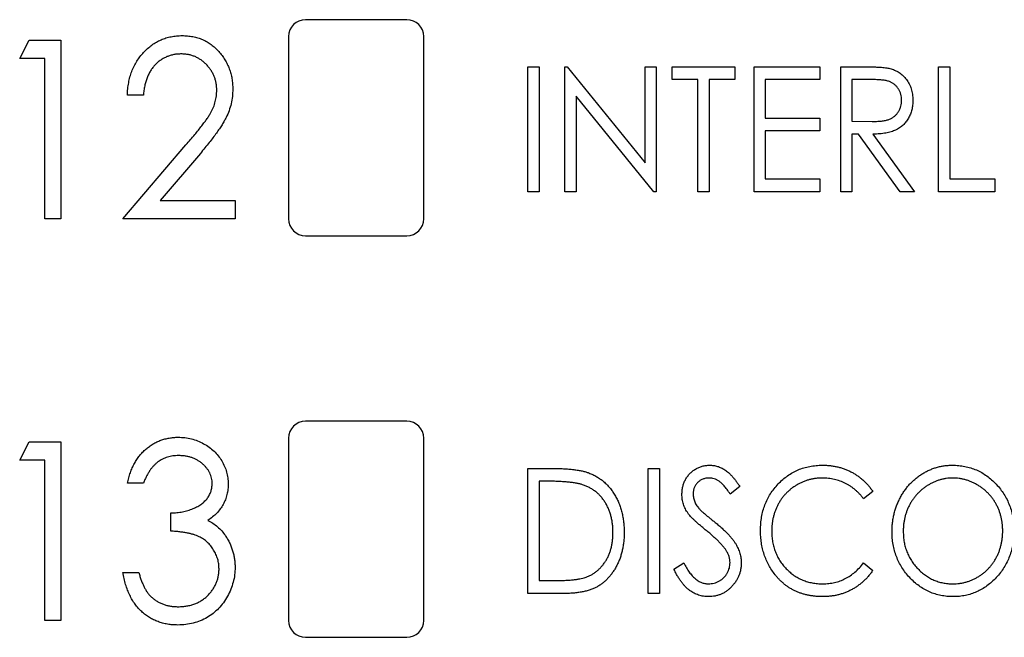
# Model space of a CAD drawing. Header units: millimetres. Extents: x 0 to 420, y 0 to 297.
# Tile 19 of 106: x 93.27 to 100.55, y 136.4 to 140.98. Entities that reach past the tile are written whole.
import ezdxf

# ---------------------------------------------------------------- set-up
doc = ezdxf.new("R2010")
doc.units = ezdxf.units.MM

msp = doc.modelspace()

# ---------------------------------------------------------------- linework, layer by layer
at = {"color": 7, "linetype": 'Continuous', "lineweight": 25}
for p, q in [((96.1306, 140.9773), (95.3806, 140.9773)), ((93.2651, 140.6895), (93.3361, 140.8252)), ((93.3361, 140.8252), (93.5704, 140.8252)), ((93.5704, 140.8252), (93.5704, 139.5023)), ((95.2556, 140.8523), (95.2556, 139.5023)), ((96.2556, 139.5023), (96.2556, 140.8523)), ((93.4517, 140.6895), (93.2651, 140.6895)), ((93.4517, 139.5023), (93.4517, 140.6895)), ((97.0273, 140.6283), (97.1104, 140.6283)), ((97.0273, 139.7023), (97.0273, 140.6283)), ((97.1104, 140.6283), (97.1104, 139.7023)), ((97.3004, 139.7023), (97.3004, 140.6283)), ((97.3004, 140.6283), (97.3178, 140.6283)), ((97.3178, 140.6283), (97.894, 139.9173)), ((97.894, 139.9173), (97.894, 140.6283)), ((97.894, 140.6283), (97.9771, 140.6283)), ((97.9771, 140.6283), (97.9771, 139.7023)), ((98.0958, 140.5333), (98.0958, 140.6283)), ((98.0958, 140.6283), (98.5589, 140.6283)), ((98.5589, 140.6283), (98.5589, 140.5333)), ((98.7013, 140.6283), (99.1881, 140.6283)), ((98.7013, 139.7023), (98.7013, 140.6283)), ((99.1881, 140.6283), (99.1881, 140.5333)), ((99.3424, 140.6283), (99.5126, 140.6283)), ((99.3424, 139.7023), (99.3424, 140.6283)), ((100.0667, 140.6283), (100.1498, 140.6283)), ((100.0667, 139.7023), (100.0667, 140.6283)), ((100.1498, 140.6283), (100.1498, 139.7972)), ((98.2858, 140.5333), (98.0958, 140.5333)), ((98.2858, 139.7023), (98.2858, 140.5333)), ((98.5589, 140.5333), (98.3689, 140.5333)), ((98.3689, 140.5333), (98.3689, 139.7023)), ((99.1881, 140.5333), (98.7844, 140.5333)), ((98.7844, 140.5333), (98.7844, 140.2484)), ((99.5793, 140.5333), (99.4255, 140.5333)), ((99.4255, 140.5333), (99.4255, 140.2247)), ((94.181, 140.4181), (94.0623, 140.4181)), ((97.3835, 140.4116), (97.3835, 139.7023)), ((97.9582, 139.7023), (97.3835, 140.4116)), ((98.7844, 140.2484), (99.1881, 140.2484)), ((99.1881, 140.2484), (99.1881, 140.1534)), ((99.4255, 140.2247), (99.5758, 140.2234)), ((99.1881, 140.1534), (98.7844, 140.1534)), ((98.7844, 140.1534), (98.7844, 139.7972)), ((99.4753, 140.1297), (99.4255, 140.1297)), ((99.4255, 140.1297), (99.4255, 139.7023)), ((99.7836, 139.7023), (99.4753, 140.1297)), ((99.5801, 140.1297), (99.8886, 139.7023)), ((94.0283, 139.5023), (94.4958, 140.0498)), ((94.6023, 139.9867), (94.3045, 139.638)), ((98.7844, 139.7972), (99.1881, 139.7972)), ((99.1881, 139.7972), (99.1881, 139.7023)), ((100.1498, 139.7972), (100.4822, 139.7972)), ((100.4822, 139.7972), (100.4822, 139.7023)), ((97.1104, 139.7023), (97.0273, 139.7023)), ((97.3835, 139.7023), (97.3004, 139.7023)), ((97.9771, 139.7023), (97.9582, 139.7023)), ((98.3689, 139.7023), (98.2858, 139.7023)), ((99.1881, 139.7023), (98.7013, 139.7023)), ((99.4255, 139.7023), (99.3424, 139.7023)), ((99.8886, 139.7023), (99.7836, 139.7023)), ((100.4822, 139.7023), (100.0667, 139.7023)), ((94.3045, 139.638), (94.8594, 139.638)), ((94.8594, 139.638), (94.8594, 139.5023)), ((93.5704, 139.5023), (93.4517, 139.5023)), ((94.8594, 139.5023), (94.0283, 139.5023)), ((95.3806, 139.3773), (96.1306, 139.3773)), ((96.1306, 138.0023), (95.3806, 138.0023)), ((93.2651, 137.7145), (93.3361, 137.8502)), ((93.3361, 137.8502), (93.5704, 137.8502)), ((93.5704, 137.8502), (93.5704, 136.5273)), ((95.2556, 137.8773), (95.2556, 136.5273)), ((96.2556, 136.5273), (96.2556, 137.8773)), ((93.4517, 137.7145), (93.2651, 137.7145)), ((93.4517, 136.5273), (93.4517, 137.7145)), ((97.0273, 136.7273), (97.0273, 137.6533)), ((97.0273, 137.6533), (97.2026, 137.6533)), ((97.9178, 137.6533), (98.0009, 137.6533)), ((97.9178, 136.7273), (97.9178, 137.6533)), ((98.0009, 137.6533), (98.0009, 136.7273)), ((94.181, 137.5449), (94.0623, 137.5449)), ((97.1704, 137.5583), (97.1104, 137.5583)), ((97.1104, 137.5583), (97.1104, 136.8222)), ((98.5945, 137.5203), (98.5242, 137.4634)), ((99.5799, 137.4834), (99.512, 137.4277)), ((94.3845, 137.1887), (94.3845, 137.3244)), ((98.1077, 136.9059), (98.181, 136.9528)), ((99.512, 136.9528), (99.5799, 136.8977)), ((94.0283, 136.8834), (94.1471, 136.8834)), ((97.1104, 136.8222), (97.2082, 136.8222)), ((97.2963, 136.7273), (97.0273, 136.7273)), ((98.0009, 136.7273), (97.9178, 136.7273)), ((93.5704, 136.5273), (93.4517, 136.5273)), ((95.3806, 136.4023), (96.1306, 136.4023))]:
    msp.add_line(p, q, dxfattribs=at)
for centre, start, end in [((95.3806, 140.8523), 90, 180), ((96.1306, 140.8523), 0, 90), ((95.3806, 139.5023), 180, 270), ((96.1306, 139.5023), 270, 0), ((95.3806, 137.8773), 90, 180), ((96.1306, 137.8773), 0, 90), ((95.3806, 136.5273), 180, 270), ((96.1306, 136.5273), 270, 0)]:
    msp.add_arc(centre, 0.125, start, end, dxfattribs=at)
for points, knots in [([(94.0623, 140.4181), (94.0629, 140.4339), (94.0643, 140.4648), (94.0712, 140.5099), (94.0809, 140.5529), (94.0941, 140.5938), (94.1109, 140.6326), (94.1314, 140.6691), (94.1551, 140.7035), (94.182, 140.7354), (94.2115, 140.7644), (94.2429, 140.7899), (94.2762, 140.8111), (94.311, 140.8288), (94.3477, 140.8423), (94.3859, 140.8521), (94.426, 140.8582), (94.4533, 140.8588), (94.4672, 140.8591)], [0, 0, 0, 0, 0.0708942, 0.1392001, 0.2048698, 0.2692344, 0.3320809, 0.394901, 0.457202, 0.5201126, 0.5825175, 0.6427381, 0.7017339, 0.7600454, 0.8181574, 0.8772602, 0.9375267, 1, 1, 1, 1]), ([(94.4672, 140.8591), (94.4808, 140.8588), (94.5076, 140.8581), (94.5467, 140.8523), (94.584, 140.8436), (94.6191, 140.8303), (94.6524, 140.814), (94.6831, 140.7932), (94.7123, 140.7693), (94.739, 140.7418), (94.7633, 140.712), (94.7845, 140.6805), (94.8025, 140.6476), (94.817, 140.6134), (94.8285, 140.5779), (94.8367, 140.5411), (94.8416, 140.5028), (94.8421, 140.4769), (94.8424, 140.4637)], [0, 0, 0, 0, 0.067106, 0.131744, 0.194458, 0.255749, 0.316097, 0.376704, 0.438236, 0.501646, 0.565077, 0.627495, 0.688465, 0.749509, 0.810355, 0.872348, 0.935088, 1, 1, 1, 1]), ([(94.4614, 140.7234), (94.4519, 140.7232), (94.4333, 140.7226), (94.4061, 140.7189), (94.3801, 140.7125), (94.3552, 140.7037), (94.3315, 140.6926), (94.3091, 140.6786), (94.2879, 140.6622), (94.2681, 140.6433), (94.2496, 140.6225), (94.2338, 140.5991), (94.2197, 140.574), (94.2078, 140.5467), (94.1975, 140.5175), (94.1902, 140.4861), (94.1841, 140.4529), (94.182, 140.4299), (94.181, 140.4181)], [0, 0, 0, 0, 0.061535, 0.120681, 0.178642, 0.235332, 0.291867, 0.34862, 0.406764, 0.466093, 0.52635, 0.587062, 0.649555, 0.7136, 0.780456, 0.850261, 0.923173, 1, 1, 1, 1]), ([(94.7237, 140.4552), (94.7236, 140.4643), (94.7233, 140.482), (94.7193, 140.5081), (94.7136, 140.5333), (94.7049, 140.5574), (94.6945, 140.5808), (94.6813, 140.6031), (94.6655, 140.6241), (94.648, 140.6445), (94.6285, 140.6629), (94.6079, 140.6791), (94.5861, 140.6928), (94.5633, 140.7039), (94.5393, 140.7128), (94.5142, 140.7188), (94.4882, 140.7226), (94.4704, 140.7232), (94.4614, 140.7234)], [0, 0, 0, 0, 0.064826, 0.127694, 0.189002, 0.250262, 0.311649, 0.372859, 0.435986, 0.500806, 0.565495, 0.628378, 0.689165, 0.749946, 0.810822, 0.872278, 0.935146, 1, 1, 1, 1]), ([(99.5126, 140.6283), (99.5239, 140.6283), (99.5458, 140.6282), (99.5771, 140.6277), (99.6055, 140.6265), (99.6311, 140.6254), (99.6537, 140.6234), (99.6736, 140.6215), (99.6905, 140.619), (99.7008, 140.6167), (99.7055, 140.6157)], [0, 0, 0, 0, 0.176242, 0.33814, 0.484799, 0.617149, 0.734395, 0.837422, 0.92561, 1, 1, 1, 1]), ([(99.7055, 140.6157), (99.7117, 140.614), (99.724, 140.6107), (99.7417, 140.6037), (99.7586, 140.5955), (99.7746, 140.5861), (99.7895, 140.575), (99.8037, 140.5627), (99.8171, 140.5492), (99.8292, 140.5342), (99.8405, 140.5183), (99.85, 140.5011), (99.8585, 140.4833), (99.8651, 140.4644), (99.8703, 140.4448), (99.874, 140.4242), (99.8763, 140.4027), (99.8766, 140.3881), (99.8767, 140.3807)], [0, 0, 0, 0, 0.061387, 0.121495, 0.181089, 0.240038, 0.298644, 0.35799, 0.418441, 0.480043, 0.541867, 0.604173, 0.666682, 0.729899, 0.794538, 0.860455, 0.929211, 1, 1, 1, 1]), ([(99.7936, 140.3808), (99.7933, 140.3883), (99.7928, 140.403), (99.7882, 140.4245), (99.7807, 140.445), (99.7702, 140.464), (99.7577, 140.4813), (99.7428, 140.4962), (99.7261, 140.5084), (99.7106, 140.5163), (99.6967, 140.5212), (99.6846, 140.5245), (99.6709, 140.5272), (99.6557, 140.5294), (99.6389, 140.5313), (99.6204, 140.5325), (99.6004, 140.5333), (99.5865, 140.5333), (99.5793, 140.5333)], [0, 0, 0, 0, 0.074206, 0.146692, 0.218332, 0.29067, 0.362618, 0.431553, 0.499554, 0.567987, 0.604677, 0.646293, 0.69288, 0.744014, 0.799888, 0.86174, 0.928424, 1, 1, 1, 1]), ([(94.4958, 140.0498), (94.5071, 140.0628), (94.5289, 140.088), (94.56, 140.1244), (94.5878, 140.1584), (94.6126, 140.1896), (94.6339, 140.2185), (94.6527, 140.2444), (94.6681, 140.268), (94.6843, 140.2957), (94.7003, 140.3292), (94.7139, 140.3703), (94.7222, 140.4124), (94.7232, 140.4409), (94.7237, 140.4552)], [0, 0, 0, 0, 0.1089127, 0.2096152, 0.3017648, 0.3853909, 0.4609786, 0.528012, 0.5871407, 0.6380236, 0.7303949, 0.8206903, 0.9096583, 1, 1, 1, 1]), ([(94.8424, 140.4637), (94.8418, 140.4452), (94.8405, 140.4086), (94.8314, 140.3546), (94.8154, 140.3027), (94.7975, 140.2603), (94.779, 140.2263), (94.7626, 140.1983), (94.7427, 140.1686), (94.7207, 140.1361), (94.6949, 140.1021), (94.6669, 140.0653), (94.6357, 140.0266), (94.6137, 140.0003), (94.6023, 139.9867)], [0, 0, 0, 0, 0.10151, 0.200837, 0.299625, 0.399332, 0.452699, 0.511826, 0.577323, 0.649147, 0.727119, 0.811496, 0.9029, 1, 1, 1, 1]), ([(99.5758, 140.2234), (99.5829, 140.2233), (99.5965, 140.2233), (99.6161, 140.2244), (99.6344, 140.2256), (99.6512, 140.2274), (99.6667, 140.2298), (99.6807, 140.2328), (99.6933, 140.2362), (99.708, 140.2416), (99.7246, 140.25), (99.7424, 140.2626), (99.7577, 140.278), (99.7705, 140.2958), (99.7809, 140.3152), (99.7881, 140.3362), (99.7928, 140.3581), (99.7933, 140.3732), (99.7936, 140.3808)], [0, 0, 0, 0, 0.068884, 0.133004, 0.192369, 0.247684, 0.298447, 0.344783, 0.387444, 0.426058, 0.498477, 0.568226, 0.638295, 0.709239, 0.781676, 0.852765, 0.925523, 1, 1, 1, 1]), ([(99.8767, 140.3807), (99.8763, 140.3683), (99.8756, 140.3443), (99.8694, 140.3094), (99.8589, 140.2769), (99.8445, 140.2467), (99.8261, 140.2195), (99.8041, 140.1955), (99.7784, 140.1754), (99.7542, 140.1616), (99.733, 140.1525), (99.7155, 140.1464), (99.6964, 140.1415), (99.676, 140.1372), (99.654, 140.1339), (99.6307, 140.1315), (99.6059, 140.13), (99.5889, 140.1298), (99.5801, 140.1297)], [0, 0, 0, 0, 0.083484, 0.162613, 0.23918, 0.314494, 0.388385, 0.460717, 0.533791, 0.609022, 0.648239, 0.690365, 0.734562, 0.781635, 0.831635, 0.884694, 0.940506, 1, 1, 1, 1]), ([(94.0623, 137.5449), (94.0654, 137.5582), (94.0716, 137.5841), (94.0837, 137.6215), (94.0977, 137.6565), (94.1139, 137.6892), (94.1319, 137.7196), (94.1522, 137.7476), (94.1743, 137.7734), (94.1989, 137.7964), (94.2247, 137.817), (94.252, 137.8349), (94.2804, 137.85), (94.3098, 137.8626), (94.3405, 137.8721), (94.3723, 137.879), (94.4051, 137.8834), (94.4275, 137.8839), (94.4388, 137.8841)], [0, 0, 0, 0, 0.074282, 0.144875, 0.213158, 0.279066, 0.342788, 0.405011, 0.466609, 0.527393, 0.58752, 0.646103, 0.704302, 0.762167, 0.820014, 0.878488, 0.938507, 1, 1, 1, 1]), ([(94.4388, 137.8841), (94.4553, 137.8836), (94.488, 137.8825), (94.536, 137.8731), (94.5824, 137.8583), (94.6265, 137.8376), (94.6675, 137.8121), (94.7042, 137.7821), (94.7354, 137.7474), (94.7616, 137.7093), (94.7825, 137.6688), (94.7974, 137.6268), (94.8069, 137.5839), (94.808, 137.5549), (94.8085, 137.5404)], [0, 0, 0, 0, 0.088152, 0.174818, 0.261298, 0.348501, 0.435009, 0.519029, 0.601423, 0.684099, 0.765985, 0.844847, 0.922235, 1, 1, 1, 1]), ([(94.4404, 137.7484), (94.4262, 137.7479), (94.3986, 137.7469), (94.3588, 137.7377), (94.3217, 137.7236), (94.2936, 137.7063), (94.2728, 137.6895), (94.258, 137.6746), (94.2432, 137.6582), (94.2296, 137.6394), (94.2167, 137.6185), (94.2038, 137.596), (94.1919, 137.5712), (94.1847, 137.5539), (94.181, 137.5449)], [0, 0, 0, 0, 0.1200323, 0.2335209, 0.3444308, 0.4549486, 0.511874, 0.5706202, 0.6326501, 0.6985166, 0.7674581, 0.8405178, 0.9178424, 1, 1, 1, 1]), ([(94.6898, 137.5409), (94.6896, 137.5478), (94.6893, 137.5615), (94.6857, 137.5816), (94.68, 137.6011), (94.6724, 137.6198), (94.6624, 137.6378), (94.6502, 137.655), (94.6358, 137.6716), (94.6191, 137.687), (94.6011, 137.7015), (94.5816, 137.714), (94.561, 137.7247), (94.5392, 137.7335), (94.5161, 137.74), (94.4919, 137.7448), (94.4666, 137.7478), (94.4493, 137.7482), (94.4404, 137.7484)], [0, 0, 0, 0, 0.057394, 0.114053, 0.169167, 0.225526, 0.28177, 0.340286, 0.400705, 0.464133, 0.528975, 0.592775, 0.656538, 0.721493, 0.788012, 0.856179, 0.926456, 1, 1, 1, 1]), ([(98.1671, 137.4609), (98.1674, 137.4707), (98.168, 137.4901), (98.1732, 137.5184), (98.1813, 137.5454), (98.1928, 137.5708), (98.2076, 137.5941), (98.2247, 137.6154), (98.2452, 137.6334), (98.2677, 137.649), (98.2922, 137.6614), (98.3179, 137.6707), (98.3449, 137.6759), (98.3632, 137.6767), (98.3724, 137.6771)], [0, 0, 0, 0, 0.088291, 0.174419, 0.258423, 0.342317, 0.425287, 0.506935, 0.587922, 0.670559, 0.753145, 0.834844, 0.916686, 1, 1, 1, 1]), ([(98.3724, 137.6771), (98.3823, 137.6767), (98.4019, 137.676), (98.4306, 137.6693), (98.4583, 137.6586), (98.4805, 137.6464), (98.4979, 137.6341), (98.5113, 137.6232), (98.5246, 137.6102), (98.5384, 137.5958), (98.5522, 137.5794), (98.5664, 137.5614), (98.5804, 137.5414), (98.5897, 137.5275), (98.5945, 137.5203)], [0, 0, 0, 0, 0.103822, 0.2059191, 0.309231, 0.4156525, 0.4722204, 0.5328577, 0.5978194, 0.6678575, 0.7431765, 0.8234483, 0.9089421, 1, 1, 1, 1]), ([(98.7488, 137.1957), (98.7492, 137.2123), (98.7499, 137.2451), (98.7562, 137.2931), (98.7664, 137.3392), (98.7807, 137.3832), (98.7992, 137.4252), (98.8219, 137.4651), (98.8486, 137.503), (98.879, 137.5386), (98.9125, 137.571), (98.9485, 137.5995), (98.9868, 137.6232), (99.0268, 137.6432), (99.0692, 137.6584), (99.1136, 137.6691), (99.16, 137.6758), (99.1917, 137.6766), (99.2078, 137.6771)], [0, 0, 0, 0, 0.0672364, 0.1321945, 0.1953912, 0.2573879, 0.3187784, 0.3805149, 0.4425281, 0.5059416, 0.569171, 0.6305244, 0.6908816, 0.7507471, 0.8110237, 0.8722015, 0.9349983, 1, 1, 1, 1]), ([(99.2078, 137.6771), (99.2175, 137.6769), (99.2369, 137.6767), (99.2656, 137.6742), (99.2936, 137.6701), (99.3209, 137.6645), (99.3475, 137.6576), (99.3733, 137.6486), (99.3984, 137.6382), (99.4227, 137.6263), (99.4462, 137.613), (99.4685, 137.5982), (99.4898, 137.5823), (99.5102, 137.5652), (99.5292, 137.5466), (99.5474, 137.5268), (99.5644, 137.5058), (99.5747, 137.4909), (99.5799, 137.4834)], [0, 0, 0, 0, 0.067002, 0.132942, 0.197212, 0.260814, 0.32354, 0.38588, 0.447839, 0.509647, 0.571537, 0.632443, 0.693319, 0.753787, 0.814645, 0.875557, 0.937659, 1, 1, 1, 1]), ([(99.7224, 137.1862), (99.7225, 137.1972), (99.7229, 137.2191), (99.7258, 137.2516), (99.7303, 137.2836), (99.7371, 137.3149), (99.7454, 137.3457), (99.7556, 137.3758), (99.7679, 137.4052), (99.7818, 137.434), (99.7972, 137.4617), (99.8144, 137.4878), (99.8325, 137.5127), (99.8523, 137.5357), (99.8735, 137.5572), (99.8958, 137.5774), (99.9195, 137.5959), (99.9446, 137.6127), (99.9704, 137.628), (99.9972, 137.6409), (100.0244, 137.6522), (100.0521, 137.6612), (100.0803, 137.6683), (100.1091, 137.6733), (100.1383, 137.6766), (100.158, 137.6769), (100.1679, 137.6771)], [0, 0, 0, 0, 0.044811, 0.089011, 0.13275, 0.176233, 0.219272, 0.262324, 0.305647, 0.348979, 0.392242, 0.43461, 0.476184, 0.517236, 0.558165, 0.598792, 0.639668, 0.680638, 0.721467, 0.761759, 0.801482, 0.840953, 0.880381, 0.919726, 0.959716, 1, 1, 1, 1]), ([(100.1679, 137.6771), (100.1839, 137.6766), (100.2151, 137.6758), (100.2611, 137.6692), (100.3049, 137.658), (100.347, 137.6428), (100.3868, 137.6227), (100.4248, 137.5986), (100.4606, 137.5697), (100.4941, 137.5368), (100.5247, 137.501), (100.5514, 137.4627), (100.5741, 137.4224), (100.5926, 137.3799), (100.6071, 137.3355), (100.6173, 137.289), (100.6235, 137.2405), (100.6243, 137.2074), (100.6247, 137.1907)], [0, 0, 0, 0, 0.064112, 0.12603, 0.186709, 0.24615, 0.305771, 0.366051, 0.427384, 0.490821, 0.554635, 0.61692, 0.678954, 0.740666, 0.803314, 0.866858, 0.932414, 1, 1, 1, 1]), ([(97.2026, 137.6533), (97.2179, 137.6532), (97.2474, 137.653), (97.2899, 137.6515), (97.3293, 137.649), (97.3654, 137.6453), (97.3983, 137.6408), (97.4279, 137.635), (97.4543, 137.6284), (97.4705, 137.6226), (97.4781, 137.6199)], [0, 0, 0, 0, 0.164344, 0.316794, 0.458147, 0.588563, 0.707492, 0.815269, 0.912897, 1, 1, 1, 1]), ([(97.4781, 137.6199), (97.4882, 137.6158), (97.5081, 137.6077), (97.5363, 137.5925), (97.5629, 137.5751), (97.5882, 137.556), (97.611, 137.534), (97.6328, 137.5104), (97.6526, 137.4843), (97.6708, 137.4563), (97.687, 137.4266), (97.7012, 137.3953), (97.713, 137.3625), (97.723, 137.3285), (97.7302, 137.2929), (97.7359, 137.2561), (97.739, 137.2177), (97.7394, 137.1918), (97.7397, 137.1786)], [0, 0, 0, 0, 0.059398, 0.117804, 0.175649, 0.233437, 0.291249, 0.349576, 0.409329, 0.470372, 0.532591, 0.595119, 0.658625, 0.723231, 0.789405, 0.857649, 0.927742, 1, 1, 1, 1]), ([(94.3845, 137.3244), (94.3992, 137.3247), (94.4281, 137.3253), (94.4703, 137.3318), (94.5106, 137.341), (94.5482, 137.3549), (94.5824, 137.3713), (94.6123, 137.3898), (94.6369, 137.4111), (94.6566, 137.4344), (94.6715, 137.4594), (94.6819, 137.4856), (94.6886, 137.5129), (94.6894, 137.5315), (94.6898, 137.5409)], [0, 0, 0, 0, 0.1058, 0.2081025, 0.3069517, 0.4038454, 0.4958359, 0.5802788, 0.6570158, 0.7293349, 0.7990097, 0.8655833, 0.932309, 1, 1, 1, 1]), ([(94.8085, 137.5404), (94.8081, 137.5264), (94.8073, 137.499), (94.7998, 137.4592), (94.7882, 137.4214), (94.7716, 137.3859), (94.7501, 137.3527), (94.724, 137.3219), (94.693, 137.2933), (94.6697, 137.2767), (94.6577, 137.2682)], [0, 0, 0, 0, 0.128961, 0.252356, 0.372719, 0.492297, 0.612547, 0.736291, 0.864891, 1, 1, 1, 1]), ([(97.4321, 137.5324), (97.425, 137.5345), (97.4098, 137.5391), (97.385, 137.544), (97.3571, 137.5485), (97.3259, 137.5522), (97.2916, 137.5548), (97.254, 137.5568), (97.2133, 137.5582), (97.185, 137.5583), (97.1704, 137.5583)], [0, 0, 0, 0, 0.084774, 0.180312, 0.28709, 0.406015, 0.536482, 0.678682, 0.833402, 1, 1, 1, 1]), ([(97.6566, 137.1788), (97.6564, 137.1896), (97.6561, 137.2109), (97.6532, 137.2421), (97.6486, 137.2721), (97.6421, 137.3009), (97.6338, 137.3286), (97.6235, 137.3551), (97.6115, 137.3803), (97.5976, 137.4043), (97.582, 137.4266), (97.5652, 137.4475), (97.5464, 137.4661), (97.5267, 137.4834), (97.5051, 137.4984), (97.4823, 137.5118), (97.4578, 137.5232), (97.4408, 137.5293), (97.4321, 137.5324)], [0, 0, 0, 0, 0.072235, 0.141829, 0.209054, 0.274618, 0.338839, 0.40167, 0.463864, 0.525432, 0.586208, 0.645431, 0.704074, 0.762298, 0.820336, 0.879142, 0.938766, 1, 1, 1, 1]), ([(98.3676, 137.5821), (98.3593, 137.5818), (98.3433, 137.5811), (98.3206, 137.5743), (98.3001, 137.5636), (98.2826, 137.5487), (98.2682, 137.5308), (98.2576, 137.5107), (98.2513, 137.4883), (98.2506, 137.4728), (98.2502, 137.4648)], [0, 0, 0, 0, 0.133507, 0.258557, 0.380724, 0.504971, 0.628085, 0.748901, 0.871477, 1, 1, 1, 1]), ([(98.5242, 137.4634), (98.5203, 137.4692), (98.5127, 137.4804), (98.5013, 137.4962), (98.4905, 137.5105), (98.4798, 137.5231), (98.4699, 137.5344), (98.4602, 137.544), (98.451, 137.5522), (98.4394, 137.5609), (98.4248, 137.5694), (98.4065, 137.5769), (98.3873, 137.5812), (98.3742, 137.5818), (98.3676, 137.5821)], [0, 0, 0, 0, 0.102557, 0.196911, 0.284395, 0.364416, 0.437215, 0.503536, 0.563602, 0.61645, 0.714669, 0.808954, 0.904132, 1, 1, 1, 1]), ([(99.2055, 137.5821), (99.1971, 137.582), (99.1802, 137.5818), (99.1553, 137.5789), (99.1307, 137.575), (99.1066, 137.5692), (99.083, 137.5617), (99.0598, 137.5528), (99.0373, 137.542), (99.0152, 137.5299), (98.9942, 137.5161), (98.9741, 137.5013), (98.9553, 137.4853), (98.9377, 137.4682), (98.9213, 137.45), (98.9062, 137.4306), (98.8923, 137.41), (98.8797, 137.3885), (98.8683, 137.3661), (98.8589, 137.3428), (98.8503, 137.319), (98.8438, 137.2943), (98.8383, 137.2691), (98.8346, 137.2431), (98.8323, 137.2165), (98.8321, 137.1985), (98.8319, 137.1894)], [0, 0, 0, 0, 0.042054, 0.083393, 0.124454, 0.165461, 0.206316, 0.247114, 0.288563, 0.330315, 0.372018, 0.413257, 0.453959, 0.494537, 0.53495, 0.575397, 0.616502, 0.657759, 0.699337, 0.740877, 0.782508, 0.824785, 0.867453, 0.910542, 0.954879, 1, 1, 1, 1]), ([(99.512, 137.4277), (99.5073, 137.4339), (99.498, 137.4462), (99.4827, 137.4634), (99.4669, 137.4795), (99.4506, 137.4947), (99.4333, 137.5083), (99.4155, 137.5211), (99.3969, 137.5326), (99.3712, 137.5464), (99.3377, 137.5609), (99.2953, 137.5731), (99.251, 137.5808), (99.2208, 137.5816), (99.2055, 137.5821)], [0, 0, 0, 0, 0.065249, 0.129752, 0.19303, 0.255253, 0.317083, 0.378287, 0.439499, 0.500949, 0.623295, 0.74628, 0.871322, 1, 1, 1, 1]), ([(100.1717, 137.5821), (100.1637, 137.582), (100.1478, 137.5818), (100.1241, 137.5789), (100.1007, 137.5749), (100.0776, 137.5692), (100.055, 137.5614), (100.0325, 137.5524), (100.0104, 137.5416), (99.9888, 137.5292), (99.9678, 137.5156), (99.948, 137.5005), (99.9292, 137.4844), (99.9118, 137.467), (99.8954, 137.4487), (99.8803, 137.4291), (99.8664, 137.4083), (99.8536, 137.3865), (99.8423, 137.3638), (99.8324, 137.3404), (99.8241, 137.3163), (99.8172, 137.2916), (99.8121, 137.2662), (99.8081, 137.2403), (99.8059, 137.2136), (99.8056, 137.1957), (99.8055, 137.1866)], [0, 0, 0, 0, 0.039956, 0.079513, 0.119111, 0.158682, 0.198528, 0.238944, 0.279928, 0.321669, 0.363487, 0.405034, 0.446304, 0.487242, 0.528249, 0.569305, 0.611035, 0.653354, 0.695583, 0.737902, 0.780492, 0.823231, 0.866218, 0.910046, 0.954473, 1, 1, 1, 1]), ([(100.5415, 137.1908), (100.5414, 137.1998), (100.5411, 137.2176), (100.5389, 137.2439), (100.5349, 137.2696), (100.5299, 137.2947), (100.5228, 137.319), (100.5148, 137.3427), (100.5048, 137.3657), (100.4936, 137.3881), (100.481, 137.4096), (100.4671, 137.4301), (100.4518, 137.4494), (100.4355, 137.4677), (100.4178, 137.4847), (100.399, 137.5007), (100.3789, 137.5156), (100.3577, 137.5292), (100.3357, 137.5416), (100.3133, 137.5524), (100.2905, 137.5615), (100.2675, 137.5693), (100.2439, 137.5749), (100.2201, 137.5789), (100.196, 137.5818), (100.1798, 137.582), (100.1717, 137.5821)], [0, 0, 0, 0, 0.044923, 0.089057, 0.132287, 0.174986, 0.217144, 0.258769, 0.300532, 0.342498, 0.384141, 0.425372, 0.466388, 0.507179, 0.548135, 0.589217, 0.630842, 0.673193, 0.715487, 0.757043, 0.79776, 0.838207, 0.878693, 0.918916, 0.959101, 1, 1, 1, 1]), ([(98.2127, 137.32), (98.209, 137.3254), (98.2018, 137.3361), (98.1925, 137.353), (98.1846, 137.3701), (98.1785, 137.3877), (98.1733, 137.4055), (98.1696, 137.4236), (98.1676, 137.4422), (98.1672, 137.4547), (98.1671, 137.4609)], [0, 0, 0, 0, 0.1308768, 0.2577192, 0.3823161, 0.5066263, 0.6283018, 0.7515267, 0.8754702, 1, 1, 1, 1]), ([(98.2502, 137.4648), (98.2503, 137.4599), (98.2506, 137.45), (98.253, 137.4353), (98.2565, 137.4207), (98.2615, 137.4062), (98.2687, 137.3915), (98.2783, 137.3765), (98.2901, 137.3608), (98.2992, 137.3506), (98.304, 137.3452)], [0, 0, 0, 0, 0.110385, 0.220503, 0.331137, 0.443585, 0.563154, 0.695062, 0.839762, 1, 1, 1, 1]), ([(98.3467, 137.194), (98.3381, 137.201), (98.3217, 137.2143), (98.2986, 137.2339), (98.2781, 137.2519), (98.2601, 137.2684), (98.2445, 137.2834), (98.2314, 137.2967), (98.2209, 137.3087), (98.2153, 137.3165), (98.2127, 137.32)], [0, 0, 0, 0, 0.179535, 0.344506, 0.492131, 0.62464, 0.742099, 0.843179, 0.92954, 1, 1, 1, 1]), ([(98.304, 137.3452), (98.3058, 137.3434), (98.31, 137.3391), (98.3178, 137.3321), (98.328, 137.3233), (98.3405, 137.3127), (98.3554, 137.3001), (98.3728, 137.2862), (98.3925, 137.2701), (98.4064, 137.2589), (98.4138, 137.253)], [0, 0, 0, 0, 0.053039, 0.126288, 0.218872, 0.334457, 0.469409, 0.625738, 0.802267, 1, 1, 1, 1]), ([(94.6577, 137.2682), (94.6706, 137.2614), (94.6961, 137.2479), (94.7304, 137.2213), (94.7617, 137.1909), (94.7789, 137.1673), (94.7876, 137.1553)], [0, 0, 0, 0, 0.250334, 0.497098, 0.745903, 1, 1, 1, 1]), ([(98.4138, 137.253), (98.4227, 137.2457), (98.4399, 137.2315), (98.4643, 137.2101), (98.4866, 137.1894), (98.5066, 137.1692), (98.5245, 137.1497), (98.5401, 137.1307), (98.5538, 137.1125), (98.5686, 137.089), (98.5836, 137.0601), (98.5969, 137.025), (98.6048, 136.9896), (98.6058, 136.9659), (98.6064, 136.9541)], [0, 0, 0, 0, 0.093761, 0.181614, 0.264342, 0.341677, 0.41338, 0.479975, 0.541968, 0.599292, 0.705911, 0.807015, 0.904485, 1, 1, 1, 1]), ([(94.7407, 136.9089), (94.7403, 136.9212), (94.7395, 136.9457), (94.7313, 136.9817), (94.7189, 137.0166), (94.7013, 137.0495), (94.6798, 137.0801), (94.6545, 137.1072), (94.6254, 137.1299), (94.5985, 137.1456), (94.5746, 137.156), (94.5543, 137.1633), (94.5315, 137.1691), (94.5066, 137.1748), (94.4794, 137.1795), (94.4498, 137.1834), (94.4179, 137.1866), (94.3959, 137.188), (94.3845, 137.1887)], [0, 0, 0, 0, 0.072483, 0.144336, 0.216269, 0.289826, 0.363748, 0.435901, 0.50742, 0.580162, 0.618838, 0.660808, 0.707132, 0.757253, 0.811151, 0.869953, 0.932709, 1, 1, 1, 1]), ([(97.7397, 137.1786), (97.7395, 137.1672), (97.739, 137.1446), (97.7368, 137.1113), (97.7321, 137.0792), (97.7264, 137.048), (97.7184, 137.0179), (97.7094, 136.9886), (97.6979, 136.9607), (97.6851, 136.9337), (97.6709, 136.9083), (97.6556, 136.8844), (97.6394, 136.8622), (97.622, 136.8418), (97.6037, 136.823), (97.5841, 136.8061), (97.5637, 136.7909), (97.5421, 136.7771), (97.5189, 136.7651), (97.4935, 136.7549), (97.466, 136.7465), (97.4363, 136.7394), (97.4045, 136.7339), (97.3703, 136.7301), (97.3341, 136.7276), (97.3091, 136.7274), (97.2963, 136.7273)], [0, 0, 0, 0, 0.047591, 0.093744, 0.138658, 0.182637, 0.225674, 0.268046, 0.309925, 0.35122, 0.391858, 0.430949, 0.469216, 0.506063, 0.542432, 0.578163, 0.613445, 0.648473, 0.684358, 0.722083, 0.761938, 0.803977, 0.848876, 0.896245, 0.946758, 1, 1, 1, 1]), ([(97.4518, 136.8458), (97.4595, 136.8488), (97.475, 136.8547), (97.4971, 136.8654), (97.5177, 136.8782), (97.5374, 136.8922), (97.5554, 136.9084), (97.5723, 136.926), (97.588, 136.9452), (97.6022, 136.9662), (97.615, 136.9886), (97.6261, 137.0122), (97.6357, 137.037), (97.6432, 137.0631), (97.6494, 137.0903), (97.6536, 137.1188), (97.656, 137.1484), (97.6564, 137.1685), (97.6566, 137.1788)], [0, 0, 0, 0, 0.059658, 0.118319, 0.176002, 0.23344, 0.290884, 0.349178, 0.408074, 0.468667, 0.53039, 0.592632, 0.655752, 0.720395, 0.787156, 0.855716, 0.926408, 1, 1, 1, 1]), ([(98.4939, 137.0463), (98.4903, 137.0516), (98.4827, 137.0627), (98.4694, 137.0792), (98.4541, 137.0965), (98.4367, 137.1146), (98.4171, 137.1333), (98.3956, 137.153), (98.372, 137.1735), (98.3553, 137.187), (98.3467, 137.194)], [0, 0, 0, 0, 0.092213, 0.193119, 0.303009, 0.423363, 0.552489, 0.69176, 0.840671, 1, 1, 1, 1]), ([(98.857, 136.8655), (98.8483, 136.877), (98.8309, 136.8999), (98.8092, 136.9372), (98.7905, 136.9759), (98.7753, 137.0165), (98.7634, 137.0588), (98.7548, 137.1028), (98.7498, 137.1487), (98.7491, 137.1798), (98.7488, 137.1957)], [0, 0, 0, 0, 0.1222538, 0.2434203, 0.364291, 0.4862731, 0.6097936, 0.736233, 0.8658433, 1, 1, 1, 1]), ([(98.8319, 137.1894), (98.8322, 137.1757), (98.8328, 137.1488), (98.838, 137.1095), (98.8462, 137.0718), (98.8583, 137.036), (98.8732, 137.0017), (98.892, 136.9693), (98.9137, 136.9385), (98.9389, 136.91), (98.9666, 136.884), (98.9961, 136.8609), (99.0277, 136.8418), (99.0608, 136.8259), (99.0958, 136.8135), (99.1326, 136.805), (99.171, 136.7993), (99.1974, 136.7988), (99.2107, 136.7985)], [0, 0, 0, 0, 0.067402, 0.132225, 0.195291, 0.256964, 0.318228, 0.379385, 0.441024, 0.503862, 0.566597, 0.627855, 0.688166, 0.748276, 0.808707, 0.870424, 0.93412, 1, 1, 1, 1]), ([(100.175, 136.7035), (100.1594, 136.7039), (100.1287, 136.7047), (100.0837, 136.7117), (100.0404, 136.7225), (99.999, 136.7381), (99.9594, 136.758), (99.9219, 136.7826), (99.8862, 136.8115), (99.8527, 136.8442), (99.8224, 136.8802), (99.7954, 136.9183), (99.773, 136.9585), (99.7545, 137.0006), (99.7399, 137.0443), (99.7298, 137.09), (99.7235, 137.1375), (99.7227, 137.1698), (99.7224, 137.1862)], [0, 0, 0, 0, 0.063524, 0.1248797, 0.1851554, 0.2448328, 0.3046269, 0.3650375, 0.4271695, 0.4912698, 0.5555883, 0.6186682, 0.681008, 0.7429033, 0.8052492, 0.8684741, 0.9332171, 1, 1, 1, 1]), ([(99.8055, 137.1866), (99.8058, 137.1732), (99.8064, 137.1469), (99.8115, 137.1084), (99.8198, 137.0713), (99.8318, 137.036), (99.8468, 137.002), (99.8655, 136.9699), (99.8873, 136.9392), (99.9124, 136.9106), (99.9396, 136.8844), (99.9687, 136.8614), (99.9992, 136.8421), (100.031, 136.8262), (100.0641, 136.8135), (100.0988, 136.805), (100.1348, 136.7993), (100.1593, 136.7988), (100.1717, 136.7985)], [0, 0, 0, 0, 0.06753, 0.132738, 0.196163, 0.25879, 0.321017, 0.383435, 0.446363, 0.511011, 0.575079, 0.637133, 0.697793, 0.757163, 0.816573, 0.8765, 0.937463, 1, 1, 1, 1]), ([(100.1717, 136.7985), (100.18, 136.7986), (100.1966, 136.7989), (100.2213, 136.8014), (100.2455, 136.8055), (100.2692, 136.8112), (100.2924, 136.8186), (100.3153, 136.8271), (100.3375, 136.8378), (100.3592, 136.8498), (100.38, 136.8633), (100.3998, 136.878), (100.4183, 136.894), (100.4358, 136.9111), (100.452, 136.9294), (100.467, 136.9489), (100.4811, 136.9695), (100.4936, 136.9914), (100.5048, 137.0141), (100.5148, 137.0375), (100.5228, 137.0616), (100.5298, 137.0862), (100.5349, 137.1115), (100.5389, 137.1374), (100.5411, 137.1639), (100.5414, 137.1818), (100.5415, 137.1908)], [0, 0, 0, 0, 0.041661, 0.082882, 0.123552, 0.164177, 0.204273, 0.24489, 0.285869, 0.327154, 0.368651, 0.40943, 0.450115, 0.490687, 0.531109, 0.572015, 0.613338, 0.655348, 0.697698, 0.739863, 0.781905, 0.824489, 0.86732, 0.910682, 0.954948, 1, 1, 1, 1]), ([(100.6247, 137.1907), (100.6243, 137.174), (100.6235, 137.1412), (100.6172, 137.093), (100.6071, 137.0467), (100.5927, 137.0024), (100.5744, 136.9599), (100.5515, 136.9195), (100.5249, 136.8809), (100.4944, 136.8449), (100.4612, 136.8118), (100.4256, 136.783), (100.3884, 136.7582), (100.3491, 136.7383), (100.3082, 136.7225), (100.2653, 136.7117), (100.2208, 136.7047), (100.1904, 136.7039), (100.175, 136.7035)], [0, 0, 0, 0, 0.067668, 0.133292, 0.19714, 0.260013, 0.322488, 0.385059, 0.448295, 0.51269, 0.576673, 0.638498, 0.698729, 0.757967, 0.817157, 0.876594, 0.937343, 1, 1, 1, 1]), ([(94.7876, 137.1553), (94.7934, 137.1466), (94.805, 137.1292), (94.8194, 137.1016), (94.8317, 137.0733), (94.8417, 137.0442), (94.8498, 137.0144), (94.8552, 136.9837), (94.8589, 136.9523), (94.8592, 136.931), (94.8594, 136.9203)], [0, 0, 0, 0, 0.126046, 0.250947, 0.373622, 0.497176, 0.620273, 0.744382, 0.87147, 1, 1, 1, 1]), ([(98.5233, 136.9554), (98.5229, 136.9631), (98.5221, 136.9787), (98.5166, 137.0019), (98.5071, 137.0246), (98.4984, 137.039), (98.4939, 137.0463)], [0, 0, 0, 0, 0.238336, 0.482311, 0.73314, 1, 1, 1, 1]), ([(98.181, 136.9528), (98.1875, 136.9407), (98.1999, 136.9175), (98.2205, 136.8859), (98.242, 136.8591), (98.2643, 136.8371), (98.2875, 136.8199), (98.3115, 136.8076), (98.3364, 136.7999), (98.3534, 136.799), (98.3619, 136.7985)], [0, 0, 0, 0, 0.165307, 0.315251, 0.451801, 0.576089, 0.690151, 0.796612, 0.898685, 1, 1, 1, 1]), ([(98.3619, 136.7985), (98.3691, 136.7987), (98.3835, 136.7992), (98.4046, 136.8035), (98.4251, 136.8102), (98.4445, 136.8196), (98.4627, 136.8311), (98.4786, 136.845), (98.4924, 136.8605), (98.5034, 136.8779), (98.5123, 136.8963), (98.5186, 136.9155), (98.5225, 136.9353), (98.523, 136.9487), (98.5233, 136.9554)], [0, 0, 0, 0, 0.086779, 0.172012, 0.257, 0.344091, 0.430347, 0.513787, 0.595624, 0.677565, 0.75969, 0.839996, 0.919133, 1, 1, 1, 1]), ([(98.6064, 136.9541), (98.6062, 136.9458), (98.6058, 136.9294), (98.6022, 136.9053), (98.597, 136.8819), (98.589, 136.8594), (98.5793, 136.8375), (98.5669, 136.8168), (98.5525, 136.7968), (98.5362, 136.7779), (98.5183, 136.7605), (98.4992, 136.7453), (98.4792, 136.7323), (98.4581, 136.7219), (98.4361, 136.7137), (98.4132, 136.7077), (98.3893, 136.7041), (98.3731, 136.7037), (98.3648, 136.7035)], [0, 0, 0, 0, 0.064367, 0.127345, 0.188922, 0.250384, 0.312021, 0.374404, 0.437663, 0.502985, 0.567803, 0.63098, 0.692076, 0.752595, 0.813028, 0.874016, 0.936113, 1, 1, 1, 1]), ([(99.2107, 136.7985), (99.2255, 136.7989), (99.2545, 136.7998), (99.2971, 136.8073), (99.3379, 136.8194), (99.3768, 136.8364), (99.4137, 136.8583), (99.4487, 136.8851), (99.482, 136.9166), (99.5019, 136.9406), (99.512, 136.9528)], [0, 0, 0, 0, 0.1259, 0.248079, 0.368237, 0.488157, 0.609636, 0.7344, 0.864047, 1, 1, 1, 1]), ([(94.4362, 136.4933), (94.4231, 136.4937), (94.3974, 136.4943), (94.3596, 136.4988), (94.3235, 136.5068), (94.2891, 136.5177), (94.2563, 136.5315), (94.2251, 136.5486), (94.1956, 136.5687), (94.168, 136.5922), (94.1422, 136.6184), (94.1188, 136.6477), (94.0979, 136.6801), (94.079, 136.715), (94.0628, 136.753), (94.049, 136.7938), (94.0367, 136.8374), (94.0312, 136.8678), (94.0283, 136.8834)], [0, 0, 0, 0, 0.063186, 0.124194, 0.183604, 0.241346, 0.298312, 0.355201, 0.412588, 0.470703, 0.529828, 0.58992, 0.651564, 0.715502, 0.78143, 0.850905, 0.923451, 1, 1, 1, 1]), ([(94.1471, 136.8834), (94.1498, 136.8732), (94.155, 136.8534), (94.1647, 136.8251), (94.1749, 136.7988), (94.1861, 136.7749), (94.1979, 136.753), (94.211, 136.7334), (94.2246, 136.7156), (94.235, 136.7055), (94.2401, 136.7006)], [0, 0, 0, 0, 0.152217, 0.296177, 0.431862, 0.55851, 0.677785, 0.79096, 0.898105, 1, 1, 1, 1]), ([(94.8594, 136.9203), (94.8588, 136.9018), (94.8575, 136.8649), (94.8463, 136.8103), (94.8288, 136.7571), (94.8045, 136.7059), (94.7744, 136.6582), (94.7388, 136.6155), (94.6979, 136.5786), (94.6522, 136.5479), (94.6026, 136.5233), (94.5496, 136.5063), (94.4939, 136.4951), (94.4557, 136.4939), (94.4362, 136.4933)], [0, 0, 0, 0, 0.082872, 0.165142, 0.248491, 0.333462, 0.418329, 0.500365, 0.581906, 0.664008, 0.746485, 0.828958, 0.912783, 1, 1, 1, 1]), ([(94.4383, 136.629), (94.4495, 136.6293), (94.4712, 136.6297), (94.5029, 136.6339), (94.5331, 136.64), (94.5614, 136.6495), (94.5883, 136.6611), (94.6132, 136.6759), (94.6367, 136.6928), (94.658, 136.7124), (94.6772, 136.7338), (94.6942, 136.756), (94.7087, 136.7792), (94.7204, 136.8034), (94.7295, 136.8285), (94.7357, 136.8546), (94.74, 136.8814), (94.7404, 136.8997), (94.7407, 136.9089)], [0, 0, 0, 0, 0.072637, 0.141726, 0.208269, 0.273118, 0.33605, 0.398784, 0.461462, 0.52466, 0.587471, 0.648301, 0.707284, 0.765509, 0.823088, 0.881207, 0.940024, 1, 1, 1, 1]), ([(98.3648, 136.7035), (98.3585, 136.7037), (98.3458, 136.7039), (98.327, 136.7063), (98.3086, 136.7097), (98.2908, 136.715), (98.2733, 136.7215), (98.2563, 136.7295), (98.2398, 136.739), (98.2237, 136.75), (98.208, 136.7627), (98.1926, 136.7774), (98.1775, 136.794), (98.1629, 136.8126), (98.1486, 136.8331), (98.1346, 136.8556), (98.1208, 136.88), (98.1122, 136.8971), (98.1077, 136.9059)], [0, 0, 0, 0, 0.055089, 0.109447, 0.163323, 0.216767, 0.269874, 0.324148, 0.378969, 0.434708, 0.492467, 0.553707, 0.618022, 0.686132, 0.757893, 0.834258, 0.914668, 1, 1, 1, 1]), ([(99.5799, 136.8977), (99.5745, 136.8902), (99.5639, 136.8752), (99.5464, 136.8539), (99.528, 136.834), (99.5086, 136.8154), (99.4883, 136.7979), (99.4669, 136.782), (99.4445, 136.7672), (99.4212, 136.7539), (99.3972, 136.742), (99.3723, 136.7318), (99.3468, 136.7231), (99.3205, 136.7158), (99.2936, 136.7103), (99.266, 136.7064), (99.2377, 136.7039), (99.2185, 136.7036), (99.2089, 136.7035)], [0, 0, 0, 0, 0.063576, 0.126691, 0.188634, 0.249942, 0.311426, 0.372445, 0.433495, 0.495161, 0.556733, 0.61789, 0.679838, 0.742002, 0.804922, 0.868441, 0.933689, 1, 1, 1, 1]), ([(97.2082, 136.8222), (97.2223, 136.8223), (97.2493, 136.8224), (97.2882, 136.8236), (97.3237, 136.8254), (97.3559, 136.8279), (97.3847, 136.8313), (97.4101, 136.835), (97.4322, 136.8397), (97.4456, 136.8439), (97.4518, 136.8458)], [0, 0, 0, 0, 0.172244, 0.330193, 0.475432, 0.606548, 0.724426, 0.829129, 0.920407, 1, 1, 1, 1]), ([(99.2089, 136.7035), (99.1997, 136.7036), (99.1816, 136.7037), (99.1548, 136.7059), (99.1286, 136.709), (99.1033, 136.7135), (99.0786, 136.719), (99.0548, 136.7261), (99.0317, 136.7343), (99.0092, 136.7437), (98.9876, 136.7546), (98.9666, 136.7666), (98.9465, 136.7799), (98.927, 136.7945), (98.9083, 136.8103), (98.8903, 136.8273), (98.8732, 136.8458), (98.8624, 136.8589), (98.857, 136.8655)], [0, 0, 0, 0, 0.0683354, 0.1354642, 0.2005673, 0.2647738, 0.327263, 0.3893434, 0.4500825, 0.5106987, 0.5705685, 0.6307472, 0.6910515, 0.7510635, 0.8120023, 0.8737177, 0.9361062, 1, 1, 1, 1]), ([(94.2401, 136.7006), (94.2467, 136.6949), (94.2598, 136.6835), (94.2815, 136.669), (94.3042, 136.6563), (94.3287, 136.6467), (94.3541, 136.6385), (94.3811, 136.6332), (94.4092, 136.6295), (94.4285, 136.6292), (94.4383, 136.629)], [0, 0, 0, 0, 0.121204, 0.241415, 0.361745, 0.482356, 0.605846, 0.732505, 0.863626, 1, 1, 1, 1])]:
    msp.add_open_spline(points, degree=3, knots=knots, dxfattribs=at)

doc.saveas('drawing.dxf')
